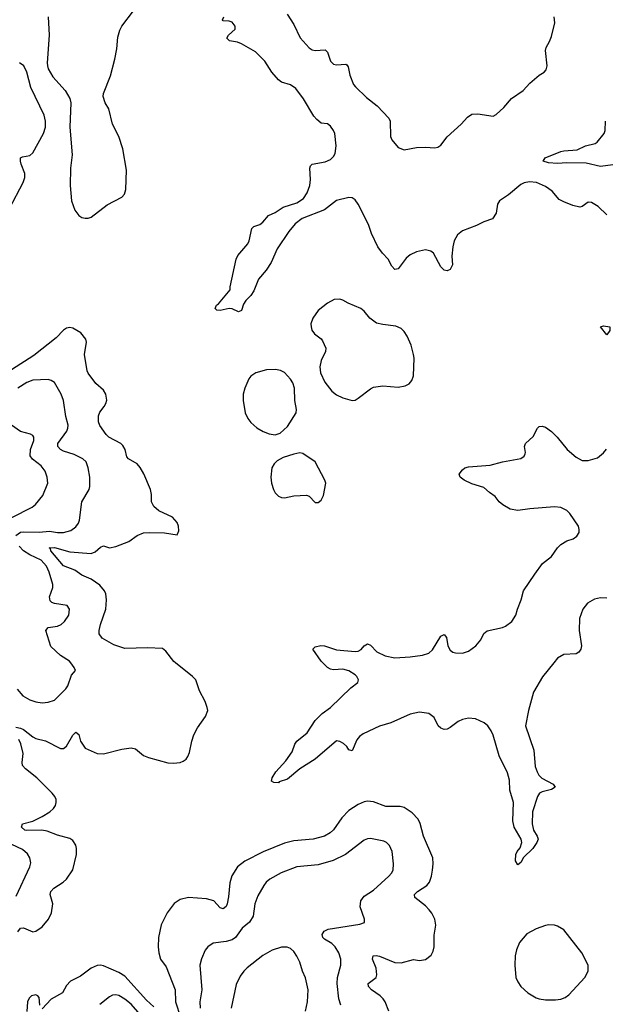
# Model space of a CAD drawing. Header units: inches. Extents: x 2057696 to 2160536, y 827480 to 1016834.
# Tile 161 of 256: x 2071704 to 2075521, y 907775 to 914191. Entities that reach past the tile are written whole.
import ezdxf

# ---------------------------------------------------------------- set-up
doc = ezdxf.new("R2010")
doc.units = ezdxf.units.IN
doc.header["$MEASUREMENT"] = 0
doc.layers.add('C0970', color=7, linetype='Continuous')
doc.layers.add('C0971', color=7, linetype='Continuous')

msp = doc.modelspace()

# ---------------------------------------------------------------- linework, layer by layer
at = {"layer": 'C0970', "color": 5}
for points, elevation in [([(2071678.2, 909581.8), (2071710, 909575.3), (2071730, 909564.8), (2071790, 909516.8), (2071810, 909506.9), (2071871.6, 909491.6), (2071970, 909442.4), (2071990, 909442), (2072010, 909457.4), (2072050, 909528.8), (2072070, 909548.5), (2072090, 909534), (2072101.2, 909490), (2072130, 909443.1), (2072210, 909408.9), (2072250, 909407.9), (2072370, 909436.9), (2072430, 909446.5), (2072458.6, 909438.6), (2072510, 909397), (2072542.7, 909382.7), (2072670, 909349.1), (2072706.1, 909346.1), (2072749.8, 909350.2), (2072770, 909358.9), (2072788.7, 909371.3), (2072800.5, 909390), (2072810, 909416), (2072825.1, 909490), (2072839.7, 909530), (2072863.3, 909576.7), (2072916, 909650), (2072929.4, 909690), (2072927, 909710), (2072912.9, 909747.1), (2072877.1, 909817.1), (2072851.8, 909890), (2072831.3, 909911.3), (2072719, 910000)], 520), ([(2071688.1, 909828.1), (2071725.5, 909785.4), (2071770, 909758), (2071810, 909745.3), (2071850, 909740.4), (2071890, 909743.8), (2071930, 909756.4), (2072005.6, 909830), (2072018.7, 909850), (2072041.2, 909918.8), (2072068, 909950), (2072059, 909970), (2072036.7, 910000)], 540), ([(2075184.6, 910000), (2075112, 909908), (2075052.9, 909810), (2075019.7, 909690), (2074999.8, 909590), (2075055.8, 909430), (2075064.6, 909324.6), (2075075.8, 909290), (2075088, 909268), (2075107.8, 909247.8), (2075180.5, 909210), (2075194, 909190), (2075170, 909175.6), (2075110, 909160.5), (2075093, 909150), (2075078.4, 909130), (2075046.4, 909030), (2075043.8, 908950), (2075052.2, 908910), (2075077.1, 908870), (2075083, 908850), (2075075.5, 908830), (2075048.5, 908790), (2074988.7, 908731.3), (2074970, 908699), (2074950, 908684), (2074935.1, 908710), (2074936.9, 908750), (2074946.6, 908770), (2074966.3, 908793.7), (2074976.8, 908830), (2074972.1, 908850), (2074927.1, 908930), (2074917.7, 908970), (2074921.7, 909090), (2074899.4, 909170), (2074895.5, 909235.5), (2074884, 909284), (2074830, 909394), (2074789.8, 909529.8), (2074777.6, 909557.6), (2074755.1, 909590), (2074731.8, 909610), (2074675.1, 909635), (2074630, 909638.5), (2074590, 909631.2), (2074562.2, 909617.8), (2074510, 909578.3), (2074490, 909568.7), (2074470, 909566.6), (2074450, 909574.7), (2074431.6, 909590), (2074404.4, 909644.4), (2074370, 909669.5), (2074310, 909677.6), (2074250, 909664.7), (2074122.8, 909610), (2074050, 909588), (2073941.8, 909538.2), (2073918.9, 909521.1), (2073900.8, 909499.2), (2073870, 909426.6), (2073850, 909432.7), (2073835.2, 909455.2), (2073814.2, 909474.2), (2073790, 909488.2), (2073770, 909491.6), (2073630, 909372.3), (2073530, 909309.6), (2073450, 909241.2), (2073396, 909224), (2073390, 909218), (2073360.4, 909220.4), (2073346, 909230), (2073348.7, 909250), (2073374.5, 909290), (2073438.2, 909361.8), (2073480.1, 909419.9), (2073497.1, 909470), (2073509.8, 909490), (2073577.1, 909542.9), (2073630, 909624.6), (2073676.3, 909670), (2073729.9, 909710.1), (2073863.3, 909836.7), (2073908.1, 909871.9), (2073912.6, 909890), (2073901.3, 909910), (2073890, 909922.4), (2073850, 909947.8), (2073810, 909958.7), (2073750, 909955.4), (2073730, 909958.9), (2073709.5, 909970), (2073679.4, 910000)], 480), ([(2071693.1, 908246.9), (2071708.5, 908271.5), (2071730, 908273.5), (2071790, 908247.3), (2071810, 908251.3), (2071850, 908280.3), (2071892.5, 908330), (2071910.6, 908370), (2071920.3, 908430), (2071903.5, 908490), (2071907.6, 908510), (2071927.4, 908532.6), (2071987.8, 908570), (2072009.7, 908590), (2072050, 908650.7), (2072073.7, 908750), (2072074.7, 908790), (2072071.1, 908811.1), (2072050, 908842), (2072030, 908855.6), (2071950, 908877.8), (2071883.4, 908903.4), (2071848.7, 908908.7), (2071750, 908906.5), (2071738.7, 908910), (2071716.4, 908930), (2071722.7, 908950), (2071790, 908967.6), (2071850, 908997.8), (2071899.7, 909030), (2071923.5, 909050), (2071936.5, 909070), (2071941.8, 909090), (2071940.8, 909110), (2071933.6, 909130), (2071916.1, 909150), (2071815.3, 909250), (2071741.2, 909310), (2071723.2, 909330), (2071719.2, 909350), (2071727.4, 909410), (2071711.7, 909471.7), (2071699.5, 909499.5)], 520), ([(2074109.8, 907730), (2074087.1, 907790), (2074074, 907810), (2074052.5, 907830), (2073996, 907870), (2073977.2, 907890), (2073975.8, 907910), (2074028, 907950), (2074032.7, 907967.3), (2074026.6, 908010), (2074003.5, 908070), (2074007.3, 908090), (2074027.6, 908092.4), (2074050, 908088.1), (2074150, 908048), (2074190, 908044.2), (2074270, 908066.4), (2074310, 908060.4), (2074350, 908066), (2074385.4, 908094.6), (2074398.8, 908121.2), (2074405.4, 908150), (2074406.1, 908226.1), (2074416.1, 908290), (2074409.8, 908330), (2074390, 908369.6), (2074373.3, 908390), (2074350, 908417.2), (2074279.7, 908470), (2074276.4, 908490), (2074297.4, 908510), (2074358.4, 908550), (2074375.8, 908570), (2074388.4, 908610), (2074394.7, 908650), (2074399.1, 908690), (2074396.4, 908730), (2074336.4, 908870), (2074313.5, 908953.5), (2074301.1, 908981.1), (2074263, 909023), (2074210, 909058), (2074184.4, 909064.4), (2074090, 909063.5), (2074010, 909094), (2073970, 909097.8), (2073950, 909094.8), (2073910, 909077.2), (2073850, 909038), (2073804.7, 908990), (2073750, 908912.2), (2073727.6, 908892.4), (2073690, 908870.8), (2073616, 908850), (2073490, 908840.8), (2073430, 908824.3), (2073290.7, 908769.2), (2073171.4, 908708.6), (2073123.1, 908670), (2073087.1, 908612.9), (2073074.4, 908565.6), (2073065.9, 908474.1), (2073057.1, 908430), (2073050, 908411.8), (2073030, 908396.9), (2073010, 908402.6), (2072968.9, 908448.9), (2072922.4, 908462.4), (2072804.7, 908470), (2072750, 908456.8), (2072710, 908432.8), (2072664.4, 908370), (2072627.1, 908292.9), (2072608.9, 908211.1), (2072606.7, 908150), (2072611.3, 908110), (2072622, 908070), (2072658.9, 908018.9), (2072718.3, 907870), (2072720.1, 907790), (2072752, 907690)], 520), ([(2071681.1, 908478.9), (2071769.7, 908670), (2071776.1, 908696.1), (2071771.3, 908730), (2071755.2, 908755.2), (2071723.3, 908783.3), (2071579.7, 908850)], 540), ([(2073798, 907770), (2073783.8, 907810), (2073773, 907910), (2073776.5, 907950), (2073797.8, 908030), (2073797.2, 908070), (2073783.9, 908110), (2073760.9, 908150), (2073738.9, 908170), (2073690, 908198.5), (2073679.2, 908210), (2073674.5, 908230), (2073687.5, 908252.5), (2073714.8, 908265.2), (2073922, 908298), (2073952.1, 908307.9), (2073952, 908330), (2073923.1, 908410), (2073927.1, 908450), (2073950, 908479.7), (2074010, 908519.6), (2074109.6, 908610), (2074127.8, 908630), (2074137.4, 908650), (2074141.1, 908690), (2074132.4, 908770), (2074115.1, 908810), (2074094.5, 908830), (2074077.8, 908837.8), (2073990, 908854.7), (2073970, 908852.4), (2073950, 908843.5), (2073828.6, 908751.4), (2073747.8, 908712.2), (2073650, 908684.1), (2073510, 908669.8), (2073408.5, 908631.5), (2073334.9, 908590), (2073310.2, 908569.8), (2073294.6, 908550), (2073257.3, 908482.7), (2073236.5, 908430), (2073225.4, 908350), (2073202.4, 908310), (2073154.9, 908270), (2073111.3, 908210), (2073090, 908194.6), (2073050, 908183.2), (2072966, 908174), (2072930.4, 908150), (2072913.2, 908126.8), (2072889.3, 908070.7), (2072878.2, 908030), (2072891.3, 907870), (2072877.2, 907790), (2072880.9, 907750)], 540), ([(2073566.2, 907730), (2073579.8, 907790), (2073584.7, 907870), (2073567.2, 907947.2), (2073547.8, 907990), (2073530, 908049), (2073510, 908089.2), (2073490, 908119.3), (2073470, 908138), (2073447, 908147), (2073410, 908146.6), (2073350, 908127.3), (2073288.2, 908091.8), (2073187.1, 908012.9), (2073164.4, 907990), (2073142, 907958), (2073115.6, 907904.4), (2073082, 907750)], 560), ([(2072577.5, 907757.5), (2072530, 907800.9), (2072390, 907959.2), (2072350, 907983), (2072250, 908025), (2072230, 908029.1), (2072210, 908027.3), (2072170, 908010.7), (2072101.4, 907958.6), (2072035.2, 907924.8), (2072010, 907896.9), (2071982.4, 907850), (2071910, 907807.3), (2071850, 907745.1)], 520), ([(2071834.7, 907770), (2071830, 907819.3), (2071822.9, 907830), (2071810, 907836.8), (2071780.5, 907830), (2071764.9, 907815.1), (2071754.9, 907790), (2071751.4, 907728.6)], 520), ([(2072489.1, 907709.1), (2072430, 907774.8), (2072390, 907808.8), (2072350, 907831.9), (2072330, 907836.8), (2072310, 907834), (2072290, 907823.5), (2072226.8, 907773.2)], 540)]:
    msp.add_lwpolyline(points, dxfattribs=dict(at, elevation=elevation))
at = {"layer": 'C0970', "color": 5, "elevation": 520}
msp.add_lwpolyline([(2075152.3, 908292.3), (2075130, 908288.7), (2075070, 908266.2), (2075010, 908233.5), (2074962, 908178), (2074942, 908130), (2074933.7, 908090), (2074931.1, 908030), (2074938.8, 907950), (2074950, 907920.4), (2074970.3, 907890), (2075016, 907850), (2075070, 907817.1), (2075090, 907809.4), (2075130, 907804.7), (2075196.6, 907803.4), (2075230, 907808.9), (2075259.8, 907820.2), (2075283.5, 907836.5), (2075387.1, 907950), (2075409.7, 907990), (2075409.8, 908030), (2075367.8, 908110), (2075250, 908259.2), (2075210, 908284.7), (2075190, 908289.7)], close=True, dxfattribs=at)
at = {"layer": 'C0971', "color": 5}
for points, elevation in [([(2071890.3, 914210), (2071896.9, 914090), (2071882.4, 913910), (2071884.9, 913890), (2071890.4, 913870), (2071919.9, 913819.9), (2072000.7, 913730), (2072030, 913678), (2072038, 913650), (2072031.7, 913490), (2072046, 913310), (2072036.1, 913223.9), (2072033, 913110), (2072040.8, 913010), (2072064.2, 912950), (2072090, 912915.5), (2072110, 912903), (2072130, 912898), (2072150, 912898), (2072170, 912904.9), (2072274.7, 912985.3), (2072370, 913035.5), (2072386.6, 913053.4), (2072396.2, 913083.8), (2072399.7, 913210), (2072377.4, 913350), (2072349.7, 913430), (2072309.8, 913510), (2072284.4, 913610), (2072261.7, 913650), (2072248.5, 913690), (2072249.8, 913710.2), (2072294.9, 913825.1), (2072325.3, 913934.7), (2072338.1, 914001.9), (2072343.2, 914076.8), (2072357.2, 914122.9), (2072369.9, 914150.1), (2072446, 914250)], 520), ([(2073446.9, 914226.9), (2073490, 914159.1), (2073532, 914072), (2073590, 914008.2), (2073610, 913994), (2073630, 913990.3), (2073694.4, 913994.4), (2073710, 913978.8), (2073730, 913920.7), (2073750, 913902), (2073770, 913897.1), (2073830, 913902), (2073837.3, 913897.3), (2073844.4, 913884.4), (2073855.8, 913830), (2073880.7, 913770), (2073892.7, 913752.7), (2073965.2, 913685.2), (2074034.6, 913630), (2074110.4, 913550), (2074119.5, 913530), (2074121.3, 913430), (2074130, 913407.7), (2074170, 913359.3), (2074210, 913343.7), (2074290, 913357.8), (2074350, 913360.7), (2074410, 913356.9), (2074430, 913361.1), (2074450, 913374), (2074490, 913428.8), (2074580.7, 913510), (2074623, 913557), (2074650, 913575.8), (2074690, 913577.6), (2074790, 913563), (2074810, 913573), (2074860.1, 913619.9), (2074910, 913678.7), (2074985.1, 913730), (2075030, 913778), (2075090, 913830.7), (2075122, 913850), (2075134.8, 913865.2), (2075142, 913890), (2075130.9, 913990), (2075134.7, 914010), (2075158.2, 914050), (2075170, 914082), (2075191.1, 914170), (2075188.4, 914210)], 480), ([(2075530, 912919.3), (2075473.6, 912973.6), (2075430, 912999.3), (2075410, 913001.2), (2075370, 912973.2), (2075354, 912970), (2075310, 912980.5), (2075250, 913003.6), (2075220.1, 913020.1), (2075173.8, 913073.8), (2075130, 913105.1), (2075072.7, 913130), (2075026.2, 913133.8), (2074991.6, 913128.4), (2074970, 913117.6), (2074889.2, 913050.8), (2074830.4, 913010), (2074818, 912990), (2074810.2, 912929.8), (2074786.7, 912893.3), (2074730, 912875), (2074682, 912850), (2074590, 912814.9), (2074557.7, 912790), (2074536.1, 912750), (2074526.4, 912710), (2074519.8, 912650), (2074525.3, 912594.7), (2074510, 912563.9), (2074490, 912553.8), (2074470, 912558.9), (2074450, 912580.4), (2074400.2, 912670), (2074383.1, 912683.1), (2074350, 912690.5), (2074290, 912678.9), (2074250, 912658.3), (2074223.8, 912636.2), (2074170, 912568.5), (2074150, 912562.6), (2074130, 912585.1), (2074105.8, 912630), (2074067.9, 912670), (2074038, 912710), (2073997.5, 912797.5), (2073976.8, 912856.8), (2073909.8, 912990), (2073890, 913018.4), (2073870, 913031.4), (2073850, 913033), (2073770, 913014.1), (2073690, 912952.6), (2073544.4, 912895.6), (2073499.7, 912860.3), (2073457.2, 912810), (2073381.7, 912698.3), (2073344.2, 912610), (2073310, 912558), (2073260.3, 912499.7), (2073230, 912425.1), (2073210, 912393.3), (2073178.9, 912361.1), (2073163, 912337), (2073150, 912297.2), (2073130, 912287.6), (2073090, 912306.6), (2073070, 912309.5), (2073010, 912295.3), (2072990, 912298), (2072978, 912310), (2072986, 912330), (2073000.2, 912339.8), (2073075.3, 912430), (2073075.3, 912450), (2073115.4, 912630), (2073125.8, 912654.2), (2073190, 912730.7), (2073198.9, 912750), (2073216.2, 912830), (2073230, 912843.8), (2073270, 912857.6), (2073288.7, 912871.3), (2073325.7, 912914.3), (2073370, 912934.9), (2073420.5, 912970), (2073510, 912998.8), (2073553.8, 913026.2), (2073577.9, 913062.1), (2073595.8, 913110), (2073599.8, 913150), (2073595.3, 913224.7), (2073600.4, 913239.6), (2073610, 913250.3), (2073695.6, 913264.4), (2073730, 913279.3), (2073750, 913300.5), (2073760.4, 913319.6), (2073766.8, 913370), (2073757.6, 913450), (2073749.8, 913469.8), (2073730, 913498.4), (2073710, 913513.3), (2073670, 913517.4), (2073640, 913540), (2073622.2, 913562.2), (2073554.5, 913674.5), (2073503.4, 913743.4), (2073470, 913766.8), (2073410, 913784.6), (2073390, 913799.6), (2073346.8, 913850), (2073301.5, 913921.5), (2073241.1, 913981.1), (2073150, 914034), (2073124.1, 914044.1), (2073072.5, 914052.5), (2073054, 914070), (2073065.2, 914090), (2073109.4, 914130.6), (2073109.4, 914150), (2073090, 914174.5), (2073070, 914182), (2073030, 914184), (2073026, 914190), (2073035.1, 914210)], 480), ([(2071638.5, 912961.5), (2071725.8, 913130), (2071737.4, 913162.6), (2071738.5, 913190), (2071714.4, 913250), (2071708.9, 913270), (2071709.8, 913290.2), (2071722.6, 913297.4), (2071770, 913306.9), (2071790, 913323.7), (2071858.9, 913450), (2071871.9, 913490), (2071872.2, 913530), (2071863.9, 913570), (2071777.2, 913750), (2071751.1, 913850), (2071730.7, 913890.7), (2071702.9, 913910)], 520), ([(2075570, 913245.3), (2075490, 913233.7), (2075397.1, 913257.1), (2075270, 913259.3), (2075210, 913254), (2075150, 913259.5), (2075115.3, 913270), (2075129, 913290), (2075230, 913332), (2075250, 913337.2), (2075337, 913343), (2075392.7, 913370), (2075455.3, 913384.7), (2075467.8, 913392.2), (2075513.3, 913450), (2075518.9, 913470), (2075522.4, 913530)], 460), ([(2072719, 910000), (2072708.4, 910008.4), (2072656.8, 910076.8), (2072633.9, 910093.9), (2072538, 910098), (2072390, 910093.7), (2072316.9, 910116.9), (2072241.9, 910161.9), (2072222.7, 910190), (2072221.4, 910210), (2072230.7, 910249.3), (2072266.6, 910350), (2072270.8, 910410), (2072265, 910450), (2072255.8, 910470), (2072226, 910505.9), (2072170, 910544.4), (2072110, 910572.1), (2072064.2, 910604.2), (2071990, 910631.3), (2071907.9, 910730), (2071904.6, 910744.6), (2071896, 910750), (2071930, 910751.3), (2072030, 910722.9), (2072170, 910711.8), (2072196.9, 910723.1), (2072230, 910754.9), (2072250, 910761.7), (2072290.3, 910750.3), (2072330, 910758.6), (2072415.6, 910790), (2072470, 910830.3), (2072510, 910846.3), (2072550.3, 910850.4), (2072648, 910848), (2072730, 910834), (2072740.4, 910859.6), (2072739, 910890), (2072730, 910915.3), (2072699, 910950), (2072610, 910991.2), (2072578.2, 911018.2), (2072563.1, 911050), (2072563.3, 911096.7), (2072555.8, 911130), (2072512.5, 911232.5), (2072490, 911273.6), (2072470, 911297.4), (2072414, 911330), (2072402.7, 911342.7), (2072390.9, 911390), (2072377, 911417), (2072362.4, 911430), (2072284.7, 911470), (2072267.5, 911487.5), (2072227.3, 911547.3), (2072217.7, 911570), (2072217.3, 911610), (2072226.4, 911633.6), (2072255.4, 911670), (2072265.4, 911690), (2072271.1, 911711.1), (2072266.6, 911750), (2072250, 911777.6), (2072201.2, 911821.2), (2072150, 911888.2), (2072143.6, 911903.6), (2072127.5, 912010), (2072139.4, 912090), (2072135.7, 912110), (2072102.2, 912150), (2072050, 912181), (2072030, 912185.1), (2072010, 912181.5), (2071990, 912168.7), (2071941.9, 912118.1), (2071797.1, 912002.9), (2071650, 911909.7)], 520), ([(2071678, 910830), (2071710, 910850.7), (2071730, 910853.8), (2071830, 910850.7), (2071897.8, 910857.8), (2071950, 910850.2), (2071989.8, 910850.2), (2072037.1, 910862.9), (2072070, 910887.2), (2072086.9, 910910), (2072093.7, 910930), (2072109.7, 911050), (2072156.3, 911130), (2072162, 911150), (2072160.4, 911210), (2072151.1, 911270), (2072136.9, 911310), (2072115.1, 911330), (2072058.7, 911358.7), (2071990, 911379), (2071970.5, 911390.5), (2071953.1, 911410), (2071953.8, 911430), (2072010.9, 911510), (2072018.7, 911530), (2072019.8, 911550), (2072004.5, 911604.5), (2071989.7, 911710), (2071975.4, 911750), (2071930, 911826), (2071910, 911840.7), (2071890, 911847.6), (2071790, 911841.4), (2071750, 911826.8), (2071691.8, 911790)], 540), ([(2071653.6, 910946.4), (2071785.3, 911014.7), (2071807.7, 911032.3), (2071854, 911090), (2071886.6, 911170), (2071884, 911210), (2071869.7, 911250), (2071843.9, 911283.9), (2071787.5, 911327.5), (2071771.9, 911350), (2071775, 911390), (2071795.8, 911450), (2071795.6, 911470), (2071790, 911481.2), (2071775.3, 911490), (2071710, 911507.1), (2071650, 911549.8)], 560), ([(2073679.4, 910000), (2073669.4, 910010), (2073615.3, 910090), (2073630, 910104.7), (2073667.8, 910112.2), (2073690, 910110.4), (2073770, 910085.5), (2073890, 910074), (2073910, 910077.1), (2073930, 910087.7), (2073950, 910110.7), (2073970, 910124.9), (2073990, 910115.5), (2074031.2, 910071.2), (2074085.1, 910045.1), (2074150, 910032.9), (2074250, 910039.1), (2074329.8, 910050.2), (2074370, 910062.8), (2074394.1, 910085.9), (2074450, 910173.4), (2074470, 910184), (2074486, 910166), (2074494.3, 910110), (2074510, 910083.7), (2074528.2, 910070), (2074544.8, 910064.8), (2074590, 910062.3), (2074630, 910075.2), (2074676.9, 910110), (2074709.7, 910150), (2074729, 910191), (2074750, 910208.8), (2074850, 910230.2), (2074870, 910238.5), (2074912.2, 910270), (2074937.6, 910310), (2074947.6, 910350), (2074973.3, 910410), (2074987.6, 910470), (2075061.2, 910578.8), (2075112.6, 910647.4), (2075170, 910692), (2075209.8, 910750), (2075230, 910771.6), (2075270, 910794.9), (2075312.2, 910807.8), (2075334.7, 910825.3), (2075349.7, 910850), (2075351.1, 910870), (2075345.7, 910890), (2075290, 910974), (2075270, 910992.1), (2075230, 911011.7), (2075190, 911016.2), (2075030, 911004), (2074950, 910992.6), (2074901.7, 911001.7), (2074853.2, 911030), (2074830, 911049.3), (2074803, 911083), (2074765.2, 911110), (2074730, 911142.7), (2074650, 911166.6), (2074602, 911190), (2074575.3, 911210), (2074569.2, 911230), (2074590, 911258), (2074606, 911270), (2074630, 911276.9), (2074770.8, 911289.2), (2074850, 911310.4), (2074970, 911331), (2074992.1, 911347.9), (2074998.6, 911361.4), (2075001.2, 911370), (2074994, 911410), (2075001.2, 911430), (2075050, 911474.8), (2075079.5, 911530), (2075090, 911539.3), (2075110, 911541.6), (2075130, 911534.9), (2075170, 911507), (2075207.2, 911470), (2075272.4, 911390), (2075330, 911340.4), (2075370, 911319.3), (2075410, 911319.1), (2075470, 911335.5), (2075510, 911368.2), (2075528.5, 911391.6)], 480), ([(2072036.7, 910000), (2072029.3, 910010), (2071970, 910048), (2071906.2, 910106.2), (2071874.7, 910210), (2071888.8, 910231.2), (2071950, 910239.6), (2071975.1, 910250), (2071995.4, 910270), (2072023.5, 910310), (2072028.2, 910350), (2072012.7, 910372.7), (2071930, 910385.8), (2071912.9, 910392.9), (2071903.2, 910403.2), (2071899.5, 910430), (2071919.1, 910490), (2071920.3, 910510), (2071896.8, 910590), (2071877.8, 910630), (2071844.4, 910670), (2071770, 910704.1), (2071729.2, 910730), (2071701.2, 910761.2)], 540), ([(2075530, 910422.3), (2075490, 910424.5), (2075450, 910414.4), (2075404.6, 910390), (2075373.4, 910350), (2075351.8, 910290), (2075350.2, 910210), (2075366.7, 910110), (2075361.6, 910090), (2075348, 910070), (2075330, 910059.7), (2075250, 910054.5), (2075208.2, 910030), (2075184.6, 910000)], 480)]:
    msp.add_lwpolyline(points, dxfattribs=dict(at, elevation=elevation))
for points, elevation in [([(2073790, 912369.5), (2073753.2, 912366.8), (2073710, 912343.7), (2073650, 912295.1), (2073614.7, 912245.3), (2073602.4, 912210), (2073603.1, 912190), (2073609, 912169), (2073624.6, 912144.6), (2073670, 912110.5), (2073678.6, 912098.6), (2073698.7, 912050), (2073697.6, 912030), (2073668.8, 911970), (2073659.5, 911930), (2073664.4, 911890), (2073692.2, 911830), (2073739.3, 911770), (2073770, 911746), (2073810, 911726.4), (2073870, 911708.8), (2073890, 911712.4), (2073910, 911724.4), (2073990, 911786.4), (2074010, 911797), (2074070, 911806), (2074170, 911797.4), (2074215.6, 911804.4), (2074242.4, 911817.6), (2074260.5, 911839.5), (2074271.5, 911870), (2074274.9, 911985.1), (2074271.5, 912008.5), (2074255.3, 912070), (2074230, 912129.3), (2074210, 912159.5), (2074190, 912179.6), (2074154.6, 912194.6), (2074070, 912204.1), (2074030, 912214.4), (2073986.1, 912246.1), (2073950, 912291.1), (2073927.6, 912310), (2073844.2, 912344.2), (2073810, 912363.6)], 520), ([(2075530, 912138), (2075490, 912190.7), (2075510, 912196.3), (2075551.3, 912190), (2075550, 912166)], 480), ([(2073371.9, 911911.9), (2073312, 911910), (2073244, 911890), (2073210, 911867.3), (2073198, 911850), (2073171.8, 911790), (2073161.1, 911750), (2073159.6, 911710), (2073174.7, 911630), (2073191.9, 911591.9), (2073210, 911566.7), (2073250, 911531.7), (2073290, 911507.4), (2073330, 911491.8), (2073370, 911486.7), (2073402.3, 911497.7), (2073450, 911540.5), (2073505.1, 911630), (2073508.7, 911650), (2073497.7, 911710), (2073495.4, 911790), (2073484.2, 911824.2), (2073470, 911849.4), (2073430, 911891.6), (2073404.4, 911904.4)], 520), ([(2073530, 911368), (2073490, 911361), (2073421, 911339), (2073383.2, 911316.8), (2073362.6, 911297.4), (2073347.6, 911270), (2073340.3, 911210), (2073345.7, 911170), (2073358.4, 911130), (2073369, 911109), (2073390, 911085.5), (2073410, 911077.1), (2073430, 911075.8), (2073490, 911088.5), (2073572.7, 911092.7), (2073590, 911086), (2073630, 911044.7), (2073650, 911046), (2073670, 911061), (2073685.2, 911090), (2073698.4, 911170), (2073693.6, 911190), (2073629.5, 911310), (2073550, 911363.6)], 520)]:
    msp.add_lwpolyline(points, close=True, dxfattribs=dict(at, elevation=elevation))

doc.saveas('drawing.dxf')
